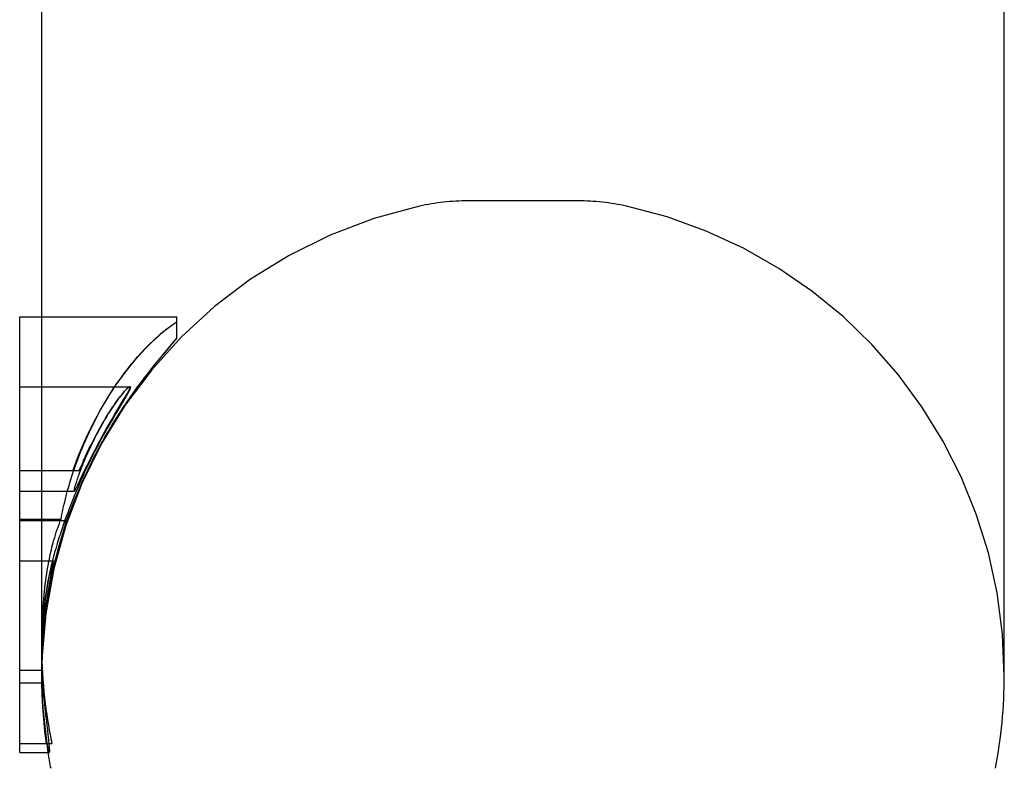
# Model space of a CAD drawing. Header units: inches. Extents: x 0 to 286, y 0 to 185.
# Tile 56 of 72: x 159.344 to 160.028, y 136.298 to 136.818. Entities that reach past the tile are written whole.
import ezdxf

# ---------------------------------------------------------------- set-up
doc = ezdxf.new("R2010")
doc.units = ezdxf.units.IN
doc.header["$LTSCALE"] = 15.75
doc.header["$MEASUREMENT"] = 0
doc.linetypes.add('HIDDEN', pattern=[0.2, 0.1, -0.1])
doc.layers.get('0').update_dxf_attribs({"linetype": 'CONTINUOUS'})
doc.layers.add('DEFAULT_2', color=8, linetype='HIDDEN')

msp = doc.modelspace()

# ---------------------------------------------------------------- linework, layer by layer
at = {"color": 7, "linetype": 'Continuous'}
for p, q in [((160.02769, 136.36235), (160.02769, 138.52235)), ((159.35939, 136.38413), (159.35939, 136.83232)), ((159.3441, 136.30912), (159.3441, 136.61177)), ((159.3441, 136.61177), (159.35939, 136.61177)), ((159.3441, 136.47124), (159.35939, 136.47124)), ((159.36261, 136.33244), (159.36209, 136.33729)), ((159.36283, 136.33042), (159.36261, 136.33244)), ((159.36429, 136.31763), (159.36283, 136.33042)), ((159.3441, 136.30912), (159.36474, 136.30912))]:
    msp.add_line(p, q, dxfattribs=at)
for points in [[(159.36209, 136.33729), (159.36153, 136.34289), (159.36127, 136.34574), (159.36102, 136.34862), (159.36078, 136.35153), (159.36056, 136.35448), (159.36035, 136.35748), (159.36016, 136.36054), (159.35998, 136.36366), (159.35982, 136.36686), (159.35968, 136.37014), (159.35957, 136.3735), (159.35948, 136.37695), (159.35942, 136.38049), (159.35939, 136.38413)], [(159.36474, 136.30912), (159.36481, 136.30916), (159.36486, 136.30929), (159.36489, 136.30951), (159.36492, 136.30983), (159.36492, 136.31025), (159.36491, 136.31078), (159.36488, 136.31139), (159.36483, 136.31209), (159.36477, 136.31284), (159.3647, 136.31367), (159.36462, 136.31455), (159.36452, 136.31551), (159.36429, 136.31763)]]:
    msp.add_lwpolyline(points, dxfattribs=at)
for start, end in [(348.93027, 360), (189.16515, 191.06973)]:
    msp.add_arc((159.69354, 136.36235), 0.33415, start, end, dxfattribs=at)
at = {"layer": 'DEFAULT_2', "color": 8, "linetype": 'HIDDEN'}
for p, q in [((159.73167, 136.69235), (159.65541, 136.69235)), ((159.35939, 136.61177), (159.4533, 136.61177)), ((159.4533, 136.59689), (159.4533, 136.61177)), ((159.44492, 136.58702), (159.4533, 136.59689)), ((159.4533, 136.59715), (159.4457, 136.5882)), ((159.3441, 136.5633), (159.42073, 136.5633)), ((159.40911, 136.56185), (159.41273, 136.56714)), ((159.42057, 136.56328), (159.42073, 136.5633)), ((159.41667, 136.55441), (159.4109, 136.54477)), ((159.41533, 136.55276), (159.41688, 136.55536)), ((159.41774, 136.55623), (159.41667, 136.55441)), ((159.41688, 136.55536), (159.41782, 136.55697)), ((159.40995, 136.54377), (159.41533, 136.55276)), ((159.40865, 136.54097), (159.40621, 136.53676)), ((159.4078, 136.54011), (159.40995, 136.54377)), ((159.4109, 136.54477), (159.40865, 136.54097)), ((159.40542, 136.536), (159.4078, 136.54011)), ((159.3842, 136.51377), (159.38363, 136.51231)), ((159.38479, 136.51523), (159.3842, 136.51377)), ((159.38142, 136.5065), (159.38089, 136.50505)), ((159.38196, 136.50795), (159.38142, 136.5065)), ((159.3825, 136.5094), (159.38196, 136.50795)), ((159.38306, 136.51085), (159.3825, 136.5094)), ((159.38363, 136.51231), (159.38306, 136.51085)), ((159.3892, 136.50503), (159.39067, 136.50809)), ((159.39067, 136.50809), (159.3923, 136.51139)), ((159.3441, 136.50505), (159.3855, 136.50505)), ((159.38475, 136.49568), (159.3892, 136.50503)), ((159.3441, 136.49079), (159.38195, 136.49079)), ((159.38194, 136.48733), (159.38072, 136.48429)), ((159.37955, 136.48133), (159.37845, 136.47848)), ((159.38072, 136.48429), (159.37955, 136.48133)), ((159.38098, 136.48179), (159.37976, 136.47873)), ((159.37645, 136.47312), (159.37549, 136.47049)), ((159.37742, 136.47575), (159.37645, 136.47312)), ((159.37976, 136.47873), (159.3768, 136.47117)), ((159.37845, 136.47848), (159.37742, 136.47575)), ((159.3441, 136.47022), (159.37642, 136.47022)), ((159.35939, 136.47124), (159.3728, 136.47124)), ((159.3752, 136.46589), (159.37341, 136.45949)), ((159.37453, 136.46774), (159.37354, 136.46487)), ((159.37549, 136.47049), (159.37453, 136.46774)), ((159.37642, 136.47022), (159.3752, 136.46589)), ((159.3768, 136.47117), (159.37642, 136.47022)), ((159.37341, 136.45949), (159.37227, 136.45533)), ((159.37227, 136.45533), (159.3712, 136.45128)), ((159.3712, 136.45128), (159.3702, 136.44737)), ((159.3441, 136.44232), (159.36737, 136.44232)), ((159.36675, 136.43689), (159.36703, 136.43855)), ((159.36554, 136.43017), (159.36675, 136.43689)), ((159.36429, 136.42289), (159.36481, 136.42597)), ((159.36481, 136.42597), (159.36554, 136.43017)), ((159.35939, 136.38413), (159.35939, 136.38063)), ((159.35939, 136.37549), (159.35939, 136.36594)), ((159.35939, 136.37348), (159.35941, 136.36941)), ((159.35944, 136.36635), (159.35939, 136.3719)), ((159.3441, 136.36635), (159.35944, 136.36635)), ((159.35939, 136.36258), (159.35941, 136.36635)), ((159.3594, 136.36383), (159.35939, 136.36594)), ((159.35942, 136.36204), (159.3594, 136.36383)), ((159.35941, 136.36941), (159.35959, 136.3576)), ((159.3599, 136.36432), (159.36016, 136.36054)), ((159.3441, 136.3576), (159.35959, 136.3576)), ((159.35939, 136.36268), (159.35939, 136.36201)), ((159.35941, 136.35897), (159.35946, 136.356)), ((159.35946, 136.36054), (159.35942, 136.36204)), ((159.35949, 136.35931), (159.35946, 136.36054)), ((159.36046, 136.33655), (159.36069, 136.33392)), ((159.3441, 136.31544), (159.36642, 136.31544))]:
    msp.add_line(p, q, dxfattribs=at)
for points in [[(159.4533, 136.60817), (159.4519, 136.60728), (159.45041, 136.60629), (159.44886, 136.6052), (159.44723, 136.60399), (159.44552, 136.60267), (159.44374, 136.60124), (159.44188, 136.59969), (159.43995, 136.598), (159.43794, 136.59618), (159.43584, 136.5942), (159.43367, 136.59207), (159.43142, 136.58978), (159.4291, 136.58732), (159.4267, 136.58468)], [(159.43085, 136.58937), (159.43284, 136.59143), (159.43479, 136.59336), (159.43667, 136.59518), (159.43848, 136.59687), (159.44024, 136.59845), (159.44193, 136.59992), (159.44356, 136.60129), (159.44513, 136.60256), (159.44664, 136.60373), (159.44809, 136.60482), (159.44948, 136.60582), (159.45082, 136.60674), (159.45209, 136.60758), (159.4533, 136.60834)], [(159.41152, 136.56538), (159.4149, 136.57018), (159.41709, 136.57314), (159.41931, 136.57602), (159.42156, 136.57884), (159.42384, 136.58158), (159.42615, 136.58425), (159.42849, 136.58685), (159.43085, 136.58937)], [(159.39808, 136.5187), (159.40067, 136.5235), (159.40327, 136.52816), (159.40588, 136.53267), (159.40849, 136.53702), (159.41109, 136.54121), (159.41366, 136.54524), (159.4162, 136.54912), (159.41871, 136.55283), (159.42118, 136.5564), (159.42361, 136.55982), (159.42599, 136.56309), (159.42832, 136.56622), (159.43059, 136.56922), (159.4328, 136.57209), (159.43497, 136.57485), (159.43708, 136.5775), (159.43913, 136.58003), (159.44112, 136.58246), (159.44305, 136.58479), (159.44492, 136.58702)], [(159.4457, 136.5882), (159.44361, 136.5857), (159.44147, 136.58312), (159.4393, 136.58047), (159.43709, 136.57773), (159.43485, 136.57492), (159.43258, 136.57201), (159.43028, 136.56902), (159.42795, 136.56593), (159.42559, 136.56274), (159.4232, 136.55944), (159.4208, 136.55604), (159.41838, 136.55253), (159.41594, 136.54891), (159.4135, 136.54518), (159.41104, 136.54133), (159.40859, 136.53736), (159.40613, 136.53328), (159.40369, 136.52908)], [(159.4267, 136.58468), (159.42409, 136.5817), (159.42152, 136.57862), (159.41897, 136.57545), (159.41645, 136.57218), (159.41396, 136.56883)], [(159.40911, 136.56185), (159.40673, 136.55821), (159.40439, 136.55448), (159.40209, 136.55063), (159.39981, 136.54668), (159.39757, 136.5426), (159.39536, 136.53841), (159.39319, 136.53407), (159.39104, 136.52959), (159.38892, 136.52496), (159.38683, 136.52018), (159.38479, 136.51523)], [(159.39234, 136.53153), (159.39431, 136.53564), (159.39629, 136.53962), (159.39829, 136.54345), (159.40029, 136.54715), (159.40231, 136.55072), (159.40434, 136.55418), (159.4064, 136.55755), (159.40848, 136.56082), (159.41059, 136.56402)], [(159.40958, 136.55052), (159.41034, 136.55161), (159.4111, 136.55267), (159.41187, 136.55373), (159.41263, 136.55475), (159.41336, 136.55572), (159.41406, 136.55662), (159.41472, 136.55745), (159.41534, 136.55821), (159.41591, 136.5589), (159.41645, 136.55952), (159.41695, 136.56009), (159.41743, 136.56062), (159.41788, 136.5611), (159.41832, 136.56154), (159.41873, 136.56194), (159.41912, 136.5623), (159.41948, 136.56261), (159.41981, 136.56286), (159.42011, 136.56306), (159.42036, 136.5632), (159.42057, 136.56328)], [(159.42047, 136.5633), (159.4203, 136.56327), (159.4201, 136.56318), (159.41986, 136.56304), (159.41959, 136.56285), (159.41928, 136.5626), (159.41894, 136.56231), (159.41858, 136.56196), (159.41817, 136.56155), (159.41773, 136.56109), (159.41725, 136.56057), (159.41674, 136.55999), (159.41618, 136.55934), (159.41559, 136.55863), (159.41495, 136.55784), (159.41426, 136.55697), (159.41353, 136.55602), (159.41274, 136.55497), (159.4119, 136.55383)], [(159.42073, 136.5633), (159.42086, 136.56328), (159.42095, 136.56321), (159.421, 136.56308), (159.42102, 136.5629), (159.42098, 136.56266), (159.42091, 136.56237), (159.42079, 136.56203), (159.42064, 136.56165), (159.42046, 136.56123), (159.42024, 136.56077), (159.42, 136.56028), (159.41972, 136.55974), (159.41941, 136.55916), (159.41906, 136.55853), (159.41866, 136.55783), (159.41823, 136.55707), (159.41774, 136.55623)], [(159.41782, 136.55697), (159.41825, 136.55771), (159.41864, 136.55839), (159.41899, 136.55902), (159.4193, 136.55959), (159.41958, 136.56011), (159.41982, 136.56059), (159.42004, 136.56104), (159.42023, 136.56144), (159.42039, 136.56181), (159.42053, 136.56215), (159.42063, 136.56246), (159.42069, 136.56272), (159.42072, 136.56293), (159.42071, 136.5631), (159.42066, 136.56321), (159.42058, 136.56328), (159.42047, 136.5633)], [(159.40591, 136.54496), (159.40693, 136.54655), (159.40789, 136.54802), (159.40877, 136.54933)], [(159.40957, 136.55053), (159.40874, 136.5493), (159.40788, 136.548), (159.40699, 136.54663), (159.40606, 136.54517)], [(159.4119, 136.55383), (159.41115, 136.5528), (159.41037, 136.5517), (159.40877, 136.54933)], [(159.3855, 136.50505), (159.38655, 136.50753), (159.38762, 136.51003), (159.38873, 136.51255), (159.38987, 136.51506), (159.39103, 136.51756), (159.3922, 136.52002), (159.39338, 136.52244), (159.39457, 136.52481), (159.39574, 136.52711), (159.39691, 136.52935), (159.39807, 136.53153), (159.39923, 136.53364), (159.40038, 136.53569), (159.40151, 136.53768), (159.40264, 136.53961), (159.40376, 136.54147), (159.40485, 136.54326), (159.40606, 136.54517)], [(159.4051, 136.54362), (159.4041, 136.54198), (159.40307, 136.54023), (159.40199, 136.53838), (159.40088, 136.53641), (159.39973, 136.53432), (159.39853, 136.5321), (159.39729, 136.52974), (159.39602, 136.52725)], [(159.40621, 136.53676), (159.40491, 136.53448), (159.40356, 136.53208), (159.40215, 136.52956), (159.4007, 136.52689), (159.39919, 136.52409), (159.39763, 136.52114)], [(159.39986, 136.52603), (159.40135, 136.52876), (159.40278, 136.53133), (159.40413, 136.53374), (159.40542, 136.536)], [(159.3728, 136.47124), (159.37311, 136.47291), (159.37343, 136.4746), (159.37377, 136.47631), (159.37413, 136.47804), (159.37452, 136.47979), (159.37493, 136.48157), (159.37536, 136.48341), (159.37583, 136.4853), (159.37632, 136.48724), (159.37685, 136.48923), (159.3774, 136.49126), (159.37798, 136.49331), (159.37859, 136.49538), (159.37922, 136.49748), (159.37988, 136.4996), (159.38057, 136.50175), (159.3813, 136.50394), (159.38206, 136.50619), (159.38287, 136.5085), (159.38373, 136.51088), (159.38465, 136.51334), (159.38563, 136.51587), (159.38666, 136.51848), (159.38774, 136.52111), (159.38886, 136.52376), (159.39001, 136.5264), (159.39117, 136.52898), (159.39234, 136.53153)], [(159.40369, 136.52908), (159.40218, 136.52643), (159.40068, 136.52373), (159.39917, 136.52097), (159.39769, 136.51818), (159.39624, 136.5154), (159.39484, 136.51266), (159.39352, 136.51001), (159.39226, 136.50743), (159.39108, 136.50497), (159.38996, 136.50261), (159.38892, 136.50034), (159.38793, 136.49817), (159.387, 136.49608), (159.38611, 136.49408), (159.38528, 136.49215), (159.38448, 136.49029), (159.38372, 136.48849), (159.38299, 136.48674), (159.3823, 136.48504), (159.38098, 136.48179)], [(159.39602, 136.52725), (159.39482, 136.52484), (159.39371, 136.52255), (159.39268, 136.52039), (159.39174, 136.51834), (159.39086, 136.51641), (159.39006, 136.51457), (159.38931, 136.51283), (159.38861, 136.51119), (159.38797, 136.50963), (159.38737, 136.50815), (159.38681, 136.50675), (159.3863, 136.50541), (159.38581, 136.50412), (159.38535, 136.50289), (159.38492, 136.50171), (159.38452, 136.50057)], [(159.39763, 136.52114), (159.39614, 136.51825), (159.39467, 136.51536), (159.39323, 136.51245), (159.39182, 136.50956), (159.39045, 136.50669), (159.38912, 136.50384), (159.38782, 136.501), (159.38656, 136.49819), (159.38534, 136.49541), (159.38417, 136.49267), (159.38303, 136.48998), (159.38194, 136.48733)], [(159.3923, 136.51139), (159.39412, 136.51502), (159.39511, 136.51699), (159.39618, 136.51906), (159.39732, 136.52125), (159.39855, 136.52357), (159.39986, 136.52603)], [(159.37511, 136.46433), (159.37611, 136.46738), (159.37716, 136.47044), (159.37823, 136.4735), (159.37935, 136.47659), (159.38051, 136.47972), (159.38173, 136.4829), (159.38302, 136.48615), (159.38437, 136.48948), (159.38581, 136.49292), (159.38733, 136.49643), (159.38894, 136.50003), (159.39062, 136.50369), (159.39238, 136.5074), (159.39421, 136.51114), (159.39611, 136.51491), (159.39808, 136.5187)], [(159.38452, 136.50057), (159.38415, 136.49953), (159.38382, 136.49856), (159.38352, 136.49765), (159.38325, 136.4968), (159.383, 136.49602), (159.38278, 136.49529), (159.38258, 136.49461), (159.38241, 136.49399), (159.38225, 136.49342), (159.38212, 136.4929), (159.38202, 136.49243), (159.38193, 136.49202), (159.38187, 136.49166), (159.38183, 136.49136), (159.38182, 136.49112), (159.38184, 136.49094), (159.38188, 136.49083), (159.38195, 136.49079)], [(159.38195, 136.49079), (159.38202, 136.49081), (159.38209, 136.49086), (159.38219, 136.49094), (159.38229, 136.49107), (159.38241, 136.49123), (159.38254, 136.49143), (159.38269, 136.49166), (159.38285, 136.49193), (159.38301, 136.49222), (159.38318, 136.49254), (159.38337, 136.49289), (159.38356, 136.49326), (159.38377, 136.49367), (159.38399, 136.49411), (159.38422, 136.49459), (159.38475, 136.49568)], [(159.36406, 136.44029), (159.36436, 136.4419), (159.36468, 136.44351), (159.36501, 136.44512), (159.36536, 136.44675), (159.36572, 136.44838), (159.36611, 136.45004), (159.36652, 136.4517), (159.36695, 136.45339), (159.3674, 136.4551), (159.36788, 136.45684), (159.3684, 136.4586), (159.36894, 136.46038), (159.36951, 136.46217), (159.3701, 136.46397), (159.37073, 136.46577), (159.37139, 136.46759), (159.37208, 136.46941), (159.3728, 136.47124)], [(159.36236, 136.41116), (159.36272, 136.41344), (159.3631, 136.41575), (159.3635, 136.4181), (159.36393, 136.42048), (159.36438, 136.42289), (159.36485, 136.42533), (159.36536, 136.4278), (159.36588, 136.43029), (159.36644, 136.4328), (159.36702, 136.43536), (159.36764, 136.43798), (159.3683, 136.44068), (159.36902, 136.44349), (159.36979, 136.44641), (159.37064, 136.44952), (159.37154, 136.4527), (159.37249, 136.45594), (159.37343, 136.45904), (159.3743, 136.46182), (159.37511, 136.46433)], [(159.37354, 136.46487), (159.37306, 136.46342), (159.37257, 136.46196), (159.37209, 136.46049), (159.37162, 136.459), (159.37113, 136.45747), (159.37065, 136.45589), (159.37015, 136.45425), (159.36964, 136.45254), (159.36911, 136.45074), (159.36858, 136.44886)], [(159.36858, 136.44886), (159.36786, 136.44624), (159.36719, 136.44374), (159.36658, 136.44133), (159.36602, 136.43903), (159.3655, 136.43683), (159.36503, 136.43472), (159.36459, 136.4327), (159.36419, 136.43077), (159.36383, 136.42893), (159.36349, 136.42717), (159.36318, 136.42549), (159.3629, 136.42389), (159.36264, 136.42237), (159.36241, 136.42091), (159.36219, 136.41952), (159.36199, 136.41817), (159.3618, 136.41687), (159.36162, 136.41559), (159.36145, 136.41432), (159.36129, 136.41306), (159.36113, 136.41179), (159.36098, 136.41051), (159.36084, 136.40921), (159.3607, 136.4079), (159.36056, 136.40657), (159.36044, 136.40522), (159.36032, 136.40385), (159.3602, 136.40245)], [(159.3702, 136.44737), (159.36973, 136.44547), (159.36927, 136.4436), (159.36883, 136.44177), (159.36841, 136.43998), (159.36801, 136.43822)], [(159.35969, 136.39996), (159.35982, 136.4027), (159.35996, 136.4054), (159.36013, 136.40807), (159.36031, 136.41071), (159.36052, 136.41332), (159.36075, 136.4159), (159.36099, 136.41846), (159.36126, 136.42099), (159.36154, 136.42351), (159.36185, 136.426), (159.36217, 136.42846), (159.36251, 136.4309), (159.36288, 136.4333), (159.36325, 136.43567), (159.36365, 136.43799), (159.36406, 136.44029)], [(159.36801, 136.43822), (159.3675, 136.43595), (159.36699, 136.43364), (159.3665, 136.43129), (159.36601, 136.42889), (159.36553, 136.42647), (159.36507, 136.42401), (159.36462, 136.42153), (159.36418, 136.41902), (159.36376, 136.4165), (159.36336, 136.41396), (159.36297, 136.41139), (159.3626, 136.4088), (159.36225, 136.40618), (159.36191, 136.40354), (159.36159, 136.40085), (159.36129, 136.39813)], [(159.36737, 136.44232), (159.36729, 136.44227), (159.36719, 136.44212), (159.36708, 136.44187), (159.36694, 136.44153), (159.3668, 136.44111), (159.36663, 136.44061), (159.36646, 136.44003), (159.36627, 136.43938), (159.36607, 136.43865), (159.36587, 136.43784), (159.36565, 136.43696), (159.36542, 136.436), (159.36518, 136.43495), (159.36493, 136.43382), (159.36467, 136.43259), (159.3644, 136.43127)], [(159.36703, 136.43855), (159.36715, 136.43928), (159.36726, 136.43994), (159.36734, 136.44053), (159.36741, 136.44105), (159.36745, 136.44149), (159.36747, 136.44184), (159.36746, 136.4421), (159.36743, 136.44226), (159.36737, 136.44232)], [(159.3644, 136.43127), (159.36414, 136.42996), (159.36388, 136.4286), (159.36363, 136.42718), (159.36337, 136.42571), (159.36311, 136.42417), (159.36286, 136.42257), (159.3626, 136.42089), (159.36235, 136.41912), (159.36209, 136.41726), (159.36184, 136.41531), (159.36159, 136.41326), (159.36134, 136.41109), (159.3611, 136.40881), (159.36086, 136.4064), (159.36063, 136.40386), (159.36041, 136.40118)], [(159.36135, 136.40159), (159.36166, 136.4043), (159.36196, 136.40687), (159.36227, 136.40929), (159.36258, 136.41157), (159.36288, 136.41372), (159.36317, 136.41575), (159.36346, 136.41768)], [(159.36346, 136.41768), (159.36402, 136.42124), (159.36429, 136.42289)], [(159.36051, 136.39609), (159.36075, 136.39856), (159.36102, 136.40104), (159.36132, 136.40354), (159.36164, 136.40607), (159.36199, 136.4086), (159.36236, 136.41116)], [(159.3602, 136.40245), (159.35995, 136.39905), (159.35975, 136.39555), (159.35958, 136.39195), (159.35947, 136.38826), (159.3594, 136.38449), (159.35939, 136.38158)], [(159.36041, 136.40118), (159.36021, 136.39844), (159.36004, 136.39582), (159.3599, 136.39332), (159.35978, 136.39095), (159.35968, 136.3887), (159.3596, 136.38655), (159.35954, 136.38449), (159.35949, 136.38253), (159.35945, 136.38065), (159.35942, 136.37886), (159.35939, 136.37549)], [(159.35939, 136.38514), (159.3594, 136.38788), (159.35945, 136.39177), (159.35954, 136.39579), (159.35969, 136.39996)], [(159.36129, 136.39813), (159.36086, 136.39391), (159.3605, 136.38984), (159.3602, 136.38592), (159.35996, 136.38214), (159.35977, 136.37851), (159.35962, 136.375), (159.35951, 136.37161), (159.35943, 136.36832), (159.3594, 136.36512)], [(159.35944, 136.37198), (159.3595, 136.37466), (159.35955, 136.3761), (159.3596, 136.37761), (159.35966, 136.37921), (159.35974, 136.3809), (159.35983, 136.3827), (159.35993, 136.38461), (159.36006, 136.38663), (159.3602, 136.38877), (159.36037, 136.39104), (159.36056, 136.39345), (159.36079, 136.39601), (159.36105, 136.39872), (159.36135, 136.40159)], [(159.35967, 136.38416), (159.35983, 136.38715), (159.36002, 136.39014), (159.36025, 136.39311), (159.36051, 136.39609)], [(159.35939, 136.3719), (159.35941, 136.37521), (159.35946, 136.37819), (159.35955, 136.38117), (159.35967, 136.38416)], [(159.35942, 136.38049), (159.35943, 136.37668), (159.35953, 136.37264), (159.35968, 136.36852), (159.3599, 136.36432)], [(159.35939, 136.36839), (159.35942, 136.37073), (159.35944, 136.37198)], [(159.36273, 136.31544), (159.36163, 136.32388), (159.36076, 136.33234), (159.36009, 136.34084), (159.35965, 136.34934), (159.35942, 136.35784), (159.35939, 136.36258)], [(159.35959, 136.3576), (159.35957, 136.35765), (159.35956, 136.35781), (159.35954, 136.35806), (159.35953, 136.35839), (159.35951, 136.35881), (159.35949, 136.35931)], [(159.3602, 136.35985), (159.36055, 136.35551), (159.36095, 136.35128), (159.36138, 136.34718), (159.36186, 136.3432), (159.36236, 136.33933), (159.36289, 136.33559), (159.36344, 136.33195), (159.36401, 136.32843), (159.3646, 136.32501)], [(159.35953, 136.3531), (159.35963, 136.35024), (159.35975, 136.34743)], [(159.35989, 136.34465), (159.36006, 136.34191), (159.36025, 136.33921)], [(159.36069, 136.33392), (159.36093, 136.33146), (159.36117, 136.32917), (159.36141, 136.32704), (159.36165, 136.32506), (159.36189, 136.32322), (159.36213, 136.32152), (159.36236, 136.31996), (159.36258, 136.31851), (159.3628, 136.31718), (159.36301, 136.31596), (159.36321, 136.31484), (159.3634, 136.31382), (159.36359, 136.31291), (159.36376, 136.31209), (159.36393, 136.31137), (159.36408, 136.31076), (159.36423, 136.31024), (159.36436, 136.30982), (159.36447, 136.30951), (159.36458, 136.30929), (159.36467, 136.30916), (159.36474, 136.30912)], [(159.3646, 136.32501), (159.36488, 136.32341), (159.36517, 136.32181), (159.36547, 136.32022), (159.36578, 136.31862), (159.3661, 136.31703), (159.36642, 136.31544)]]:
    msp.add_lwpolyline(points, dxfattribs=at)
for centre, radius, start, end in [((159.65541, 136.53537), 0.15698, 90, 102.42838), ((159.73167, 136.53537), 0.15698, 77.57162, 90), ((159.69354, 136.36235), 0.33415, 102.42838, 189.16515), ((159.69354, 136.36235), 0.33415, 0, 77.57162)]:
    msp.add_arc(centre, radius, start, end, dxfattribs=at)

doc.saveas('drawing.dxf')
